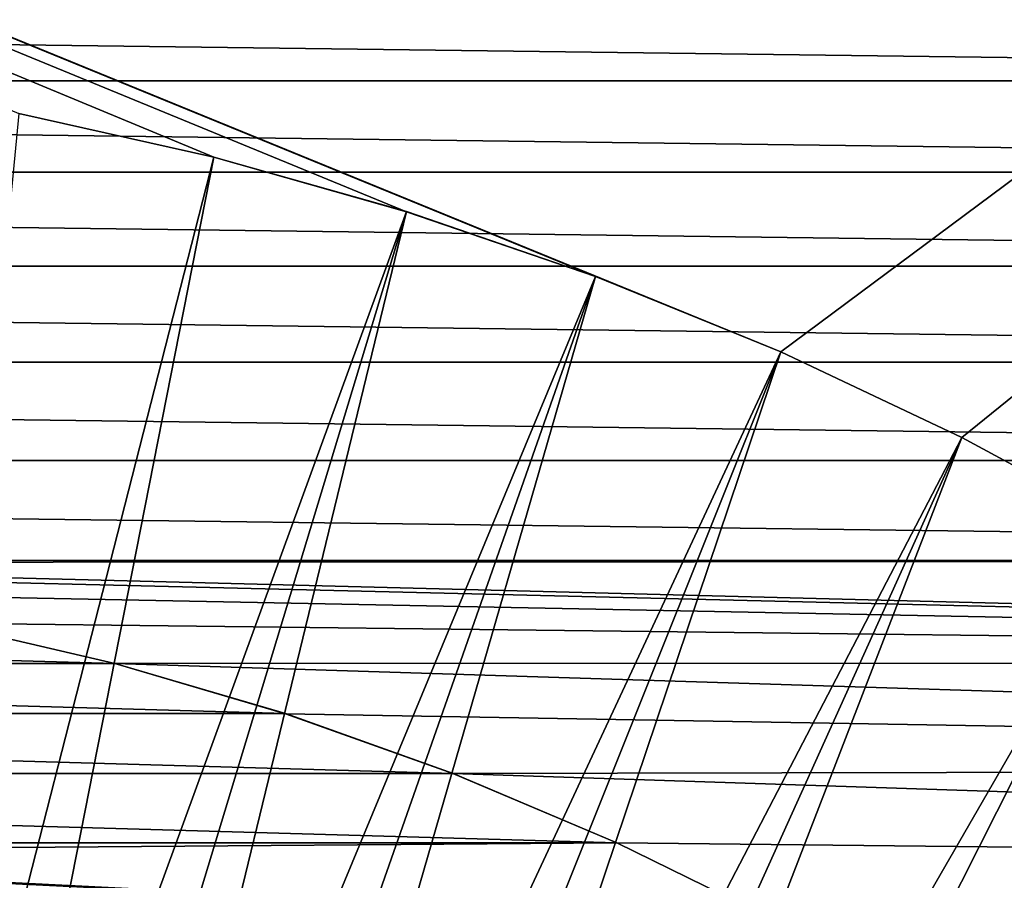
# Model space of a CAD drawing. Header units: metres. Extents: x -24 to 236, y -24 to 24.
# Tile 66 of 256: x 2.71 to 6.53, y 10.86 to 14.2. Entities that reach past the tile are written whole.
import ezdxf

# ---------------------------------------------------------------- set-up
doc = ezdxf.new("R2010")
doc.units = ezdxf.units.M
doc.layers.add('solid_10392024', color=7, linetype='CONTINUOUS')

msp = doc.modelspace()

# ---------------------------------------------------------------- linework, layer by layer
at = {"layer": 'solid_10392024'}
for points in [[(5.664015, 12.912354, 4), (19.5, 23.200001, 4), (-19.5, 23.200001, 4)], [(4.943879, 13.204809, 4), (5.664015, 12.912354, 4), (-19.5, 23.200001, 4)], [(4.209249, 13.457046, 4), (4.943879, 13.204809, 4), (-19.5, 23.200001, 4)], [(3.461177, 13.668551, 4), (4.209249, 13.457046, 4), (-19.5, 23.200001, 4)], [(2.703359, 13.838408, 4), (3.461177, 13.668551, 4), (-19.5, 23.200001, 4)], [(5.664015, 12.912354, 4), (6.366571, 12.580766, 4), (19.5, 23.200001, 4)], [(6.366571, 12.580766, 4), (7.05, 12.210958, 4), (19.5, 23.200001, 4)], [(13.610254, 13.964614), (-13.610254, 13.964614), (-13.245995, 14.310543)], [(13.610254, 13.964614), (-13.245995, 14.310543), (13.245995, 14.310543)], [(13.964954, 13.609919), (-13.964954, 13.609919), (-13.610254, 13.964614)], [(13.964954, 13.609919), (-13.610254, 13.964614), (13.610254, 13.964614)], [(2.703121, 13.838466, 4.4), (2.21978, 8.825068, 9.4), (3.46125, 13.668568, 4.4)], [(2.703121, 13.838466, 4.4), (3.46125, 13.668568, 4.4), (2.703359, 13.838408, 4)], [(3.46125, 13.668568, 4.4), (3.461177, 13.668551, 4), (2.703359, 13.838408, 4)], [(3.46125, 13.668568, 4.4), (2.21978, 8.825068, 9.4), (2.490623, 8.752522, 9.4)], [(3.46125, 13.668568, 4.4), (2.490623, 8.752522, 9.4), (4.2089, 13.45716, 4.4)], [(3.46125, 13.668568, 4.4), (4.2089, 13.45716, 4.4), (3.461177, 13.668551, 4)], [(4.2089, 13.45716, 4.4), (4.209249, 13.457046, 4), (3.461177, 13.668551, 4)], [(14.310739, 13.245817), (-14.310739, 13.245817), (-13.964954, 13.609919)], [(14.310739, 13.245817), (-13.964954, 13.609919), (13.964954, 13.609919)], [(4.2089, 13.45716, 4.4), (2.490623, 8.752522, 9.4), (2.758617, 8.671787, 9.4)], [(4.2089, 13.45716, 4.4), (2.758617, 8.671787, 9.4), (3.024445, 8.582664, 9.4)], [(4.2089, 13.45716, 4.4), (3.024445, 8.582664, 9.4), (4.943922, 13.204834, 4.4)], [(4.2089, 13.45716, 4.4), (4.943922, 13.204834, 4.4), (4.209249, 13.457046, 4)], [(4.943922, 13.204834, 4.4), (4.943879, 13.204809, 4), (4.209249, 13.457046, 4)], [(14.647204, 12.872778), (-14.647204, 12.872778), (-14.310739, 13.245817)], [(14.647204, 12.872778), (-14.310739, 13.245817), (14.310739, 13.245817)], [(4.943922, 13.204834, 4.4), (3.024445, 8.582664, 9.4), (3.287559, 8.485365, 9.4)], [(4.943922, 13.204834, 4.4), (3.287559, 8.485365, 9.4), (3.547225, 8.380164, 9.4)], [(4.943922, 13.204834, 4.4), (3.547225, 8.380164, 9.4), (5.663982, 12.912371, 4.4)], [(4.943922, 13.204834, 4.4), (5.663982, 12.912371, 4.4), (4.943879, 13.204809, 4)], [(5.663982, 12.912371, 4.4), (5.664015, 12.912354, 4), (4.943879, 13.204809, 4)], [(5.663982, 12.912371, 4.4), (3.547225, 8.380164, 9.4), (3.803255, 8.267102, 9.4)], [(5.663982, 12.912371, 4.4), (3.803255, 8.267102, 9.4), (4.056153, 8.145979, 9.4)], [(5.663982, 12.912371, 4.4), (4.056153, 8.145979, 9.4), (6.366743, 12.580723, 4.4)], [(5.663982, 12.912371, 4.4), (6.366571, 12.580766, 4), (5.664015, 12.912354, 4)], [(5.663982, 12.912371, 4.4), (6.366743, 12.580723, 4.4), (6.366571, 12.580766, 4)], [(14.973725, 12.491496), (-14.973725, 12.491496), (-14.647204, 12.872778)], [(14.973725, 12.491496), (-14.647204, 12.872778), (14.647204, 12.872778)], [(6.366743, 12.580723, 4.4), (4.056153, 8.145979, 9.4), (4.305269, 8.017124, 9.4)], [(6.366743, 12.580723, 4.4), (4.305269, 8.017124, 9.4), (4.549905, 7.880886, 9.4)], [(6.366743, 12.580723, 4.4), (4.549905, 7.880886, 9.4), (7.05011, 12.210895, 4.4)], [(6.366743, 12.580723, 4.4), (7.05, 12.210958, 4), (6.366571, 12.580766, 4)], [(6.366743, 12.580723, 4.4), (7.05011, 12.210895, 4.4), (7.05, 12.210958, 4)], [(-14.973725, 12.491496), (15.290048, 12.102222), (0.345321, 12.102222)], [(15.290048, 12.102222), (-14.973725, 12.491496), (14.973725, 12.491496)], [(7.05011, 12.210895, 4.4), (4.549905, 7.880886, 9.4), (4.79023, 7.737134, 9.4)], [(7.05011, 12.210895, 4.4), (4.79023, 7.737134, 9.4), (7.711987, 11.804035, 4.4)], [(15.596674, 11.704365), (0.345321, 12.095043), (15.290048, 12.102222)], [(0.345321, 12.102222), (15.290048, 12.102222), (0.345321, 12.095043)], [(15.596674, 11.704365), (1.0359, 12.055547), (0.345321, 12.095043)], [(15.596674, 11.704365), (1.721837, 11.976846), (1.0359, 12.055547)], [(15.596674, 11.704365), (2.403027, 11.858971), (1.721837, 11.976846)], [(3.076245, 11.702415, 0.009358), (-3.076245, 11.702415, 0.009358), (-2.402762, 11.859003, 0.009358)], [(3.076245, 11.702415, 0.009358), (-2.402762, 11.859003, 0.009358), (2.402762, 11.859003, 0.009358)], [(2.402762, 11.859003, 0.009358), (2.403027, 11.858971), (3.075632, 11.702541)], [(3.076245, 11.702415, 0.009358), (2.402762, 11.859003, 0.009358), (3.075632, 11.702541)], [(15.596674, 11.704365), (3.075632, 11.702541), (2.403027, 11.858971)], [(7.711987, 11.804035, 4.4), (4.79023, 7.737134, 9.4), (5.026428, 7.585797, 9.4)], [(7.711987, 11.804035, 4.4), (5.026428, 7.585797, 9.4), (5.257833, 7.427308, 9.4)], [(7.711987, 11.804035, 4.4), (5.257833, 7.427308, 9.4), (8.350445, 11.361341, 4.4)], [(15.893081, 11.298624), (3.075632, 11.702541), (15.596674, 11.704365)], [(3.738977, 11.507788, 0.009358), (-3.738977, 11.507788, 0.009358), (-3.076245, 11.702415, 0.009358)], [(3.738977, 11.507788, 0.009358), (-3.076245, 11.702415, 0.009358), (3.076245, 11.702415, 0.009358)], [(3.076245, 11.702415, 0.009358), (3.075632, 11.702541), (3.739445, 11.507648)], [(15.893081, 11.298624), (3.739445, 11.507648), (3.075632, 11.702541)], [(3.738977, 11.507788, 0.009358), (3.076245, 11.702415, 0.009358), (3.739445, 11.507648)], [(4.39011, 11.275498, 0.009358), (-4.39011, 11.275498, 0.009358), (-3.738977, 11.507788, 0.009358)], [(4.39011, 11.275498, 0.009358), (-3.738977, 11.507788, 0.009358), (3.738977, 11.507788, 0.009358)], [(4.39011, 11.275498, 0.009358), (3.738977, 11.507788, 0.009358), (3.739445, 11.507648)], [(4.39011, 11.275498, 0.009358), (3.739445, 11.507648), (4.38991, 11.275547)], [(15.893081, 11.298624), (4.38991, 11.275547), (3.739445, 11.507648)], [(8.350445, 11.361341, 4.4), (5.257833, 7.427308, 9.4), (5.483819, 7.262072, 9.4)], [(8.350445, 11.361341, 4.4), (5.483819, 7.262072, 9.4), (5.704828, 7.089733, 9.4)], [(8.350445, 11.361341, 4.4), (5.704828, 7.089733, 9.4), (8.963589, 10.884121, 4.4)], [(16.178671, 10.885798), (4.38991, 11.275547), (15.893081, 11.298624)], [(5.026453, 11.006536, 0.009358), (-5.026453, 11.006536, 0.009358), (-4.39011, 11.275498, 0.009358)], [(5.026453, 11.006536, 0.009358), (-4.39011, 11.275498, 0.009358), (4.39011, 11.275498, 0.009358)], [(5.026453, 11.006536, 0.009358), (4.38991, 11.275547), (5.026876, 11.006367)], [(16.178671, 10.885798), (5.026876, 11.006367), (4.38991, 11.275547)], [(5.026453, 11.006536, 0.009358), (4.39011, 11.275498, 0.009358), (4.38991, 11.275547)], [(0.324943, 10.970165, 0.009358), (-5.026453, 11.006536, 0.009358), (5.026453, 11.006536, 0.009358)], [(0.324943, 10.970165, 0.009358), (5.026453, 11.006536, 0.009358), (5.646714, 10.701617, 0.009358)], [(5.026453, 11.006536, 0.009358), (5.026876, 11.006367), (5.646445, 10.701731)], [(5.646714, 10.701617, 0.009358), (5.026453, 11.006536, 0.009358), (5.646445, 10.701731)], [(16.178671, 10.885798), (5.646445, 10.701731), (5.026876, 11.006367)], [(0.324943, 10.970165, 0.009358), (5.646714, 10.701617, 0.009358), (0.974649, 10.931622, 0.009358)], [(0.974649, 10.931622, 0.009358), (5.646714, 10.701617, 0.009358), (1.620099, 10.85473, 0.009358)], [(16.453409, 10.465863), (5.646445, 10.701731), (16.178671, 10.885798)], [(8.963589, 10.884121, 4.4), (5.704828, 7.089733, 9.4), (5.920722, 6.910447, 9.4)], [(8.963589, 10.884121, 4.4), (5.920722, 6.910447, 9.4), (6.130868, 6.724747, 9.4)], [(8.963589, 10.884121, 4.4), (6.130868, 6.724747, 9.4), (9.549577, 10.373794, 4.4)]]:
    msp.add_3dface(points, dxfattribs=at)

doc.saveas('drawing.dxf')
